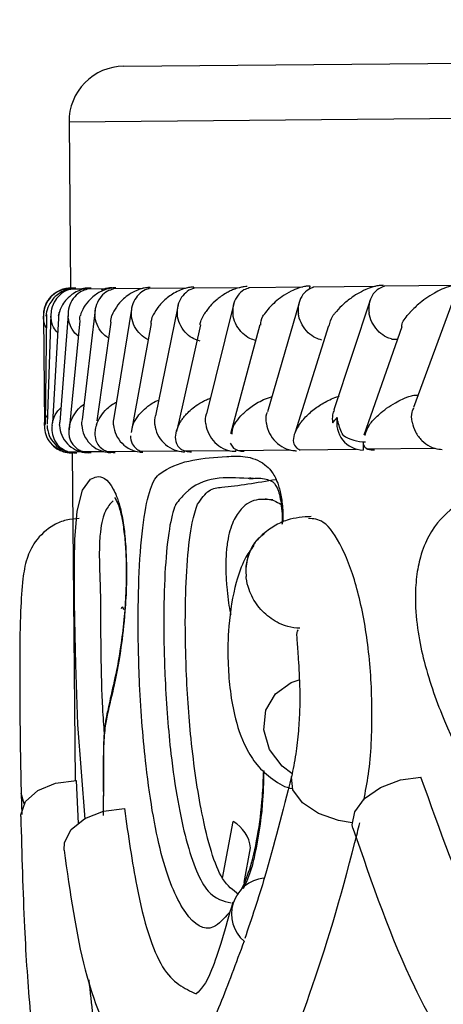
# Model space of a CAD drawing. Header units: millimetres. Extents: x 112 to 251, y 122 to 268.
# Tile 11 of 60: x 111.9 to 113.43, y 165.72 to 169.28. Entities that reach past the tile are written whole.
import ezdxf

# ---------------------------------------------------------------- set-up
doc = ezdxf.new("R2010")
doc.units = ezdxf.units.MM

msp = doc.modelspace()

# ---------------------------------------------------------------- linework, layer by layer
at = {"color": 7, "linetype": 'Continuous', "lineweight": 25}
for p, q in [((112.2769, 169.1137), (130.3196, 169.2823)), ((112.0788, 168.9119), (112.0844, 168.3094)), ((112.949, 168.3065), (112.9521, 168.3175)), ((113.1882, 168.3155), (112.9611, 168.3134)), ((113.4717, 168.3192), (113.2178, 168.3168)), ((112.0773, 168.3061), (112.0598, 168.306)), ((112.1322, 168.3066), (112.0844, 168.3062)), ((112.0846, 168.3094), (112.0847, 168.3094)), ((112.2219, 168.3074), (112.1441, 168.3067)), ((112.3459, 168.3084), (112.2384, 168.3074)), ((112.5043, 168.3098), (112.3671, 168.3085)), ((112.53, 168.3087), (112.5309, 168.3136)), ((112.6972, 168.3113), (112.5302, 168.3098)), ((112.925, 168.3132), (112.7281, 168.3114)), ((112.4732, 168.2467), (112.4718, 168.2394)), ((112.6753, 168.2539), (112.5768, 167.8544)), ((112.9111, 168.2563), (112.7968, 167.8612)), ((112.9125, 168.2609), (112.9118, 168.2588)), ((113.1696, 168.2693), (113.0374, 167.8696)), ((113.4731, 168.2767), (113.3259, 167.877)), ((111.9868, 168.2089), (111.9901, 167.8138)), ((111.9972, 168.2141), (111.9921, 167.8155)), ((112.0135, 168.214), (111.9998, 167.817)), ((112.042, 168.221), (112.0196, 167.8223)), ((112.0753, 168.2149), (112.0451, 167.8245)), ((112.076, 168.2239), (112.0756, 168.2182)), ((112.1736, 168.2317), (112.1258, 167.8323)), ((112.3052, 168.2341), (112.2414, 167.8399)), ((112.4713, 168.2374), (112.3917, 167.8473)), ((112.1184, 168.1919), (112.0795, 167.7971)), ((112.23, 168.1862), (112.1797, 167.8293)), ((112.3756, 168.1818), (112.3033, 167.787)), ((112.5548, 168.1768), (112.4771, 167.8319)), ((112.7693, 168.1766), (112.6637, 167.7821)), ((113.0177, 168.1734), (112.8977, 167.7877)), ((113.2827, 168.1699), (113.1456, 167.7773)), ((113.2457, 168.1251), (113.2671, 168.1253)), ((113.3423, 167.9215), (113.3265, 167.9214)), ((112.4771, 167.8319), (112.4677, 167.7902)), ((113.143, 167.7528), (113.1433, 167.7231)), ((112.0594, 167.7173), (112.073, 167.7174)), ((112.0767, 167.7172), (112.1207, 167.7176)), ((112.09, 167.7133), (112.1011, 166.5268)), ((112.1293, 167.7175), (112.2033, 167.7182)), ((112.2169, 167.7181), (112.3207, 167.719)), ((112.3388, 167.719), (112.4723, 167.7203)), ((112.4952, 167.7204), (112.6583, 167.7219)), ((112.4969, 167.7171), (112.4976, 167.7204)), ((112.6821, 167.7188), (112.6836, 167.7249)), ((112.686, 167.7221), (112.879, 167.7239)), ((112.9117, 167.7242), (113.1196, 167.7261)), ((113.1539, 167.7275), (113.4044, 167.7298)), ((112.7626, 167.4017), (112.7613, 167.4002)), ((112.1135, 166.3702), (112.1059, 166.5268)), ((111.9055, 166.4796), (111.9084, 166.403)), ((112.6342, 166.1728), (112.6733, 166.3773)), ((112.7123, 166.1567), (112.7359, 166.282))]:
    msp.add_line(p, q, dxfattribs=at)
at = {"color": 1, "linetype": 'Continuous', "lineweight": 25}
for p, q in [((112.0788, 168.9119), (130.3208, 169.0823)), ((111.9166, 166.4418), (111.9055, 166.4799))]:
    msp.add_line(p, q, dxfattribs=at)
at = {"color": 7, "linetype": 'Continuous', "lineweight": 25, "flags": 128}
for points in [[(111.9913, 167.8312), (111.9897, 167.8093), (111.9906, 167.7993)], [(112.6619, 167.7487), (112.6745, 167.7299), (112.688, 167.7226), (112.7004, 167.7197), (112.713, 167.7191), (112.713, 167.7191), (112.713, 167.7191)], [(113.1438, 167.7462), (113.149, 167.7343), (113.1604, 167.727), (113.1719, 167.7241), (113.1839, 167.7235), (113.184, 167.7235), (113.184, 167.7235)], [(112.8847, 166.5518), (112.8507, 166.5778), (112.8047, 166.6389), (112.7839, 166.71), (112.7912, 166.7807), (112.8257, 166.8406), (112.8823, 166.8808), (112.9116, 166.8904)], [(113.1065, 166.354), (113.1041, 166.3653), (113.1127, 166.4133), (113.1487, 166.461), (113.2066, 166.5015), (113.2781, 166.5286), (113.3525, 166.5385)], [(111.9042, 166.396), (111.9043, 166.402), (111.9215, 166.4496), (111.9657, 166.4899), (112.0304, 166.517), (112.1059, 166.5268)], [(112.0608, 166.2738), (112.0621, 166.3012), (112.0867, 166.3484), (112.1363, 166.3882), (112.2036, 166.4149), (112.279, 166.4246)]]:
    msp.add_lwpolyline(points, dxfattribs=at)
at = {"color": 1, "linetype": 'Continuous', "lineweight": 25, "flags": 128}
for points in [[(112.1369, 166.3859), (112.1109, 166.7294), (112.103, 166.9465), (112.1006, 167.0524), (112.099, 167.1716), (112.0985, 167.2522), (112.0988, 167.3235), (112.1003, 167.3993), (112.1077, 167.5017), (112.1271, 167.5784), (112.1568, 167.6182), (112.1568, 167.6182)], [(113.1035, 166.3734), (113.0546, 166.3809), (112.9817, 166.4066), (112.9235, 166.4457), (112.889, 166.4921), (112.8834, 166.5388), (112.8839, 166.541)]]:
    msp.add_lwpolyline(points, dxfattribs=at)
at = {"color": 7, "linetype": 'Continuous', "lineweight": 25}
for centre, radius, start, end in [((112.2788, 168.9137), 0.2, 90.5352, 180.5352), ((113.1461, 167.8215), 0.0984, 168.5335, 268.3698), ((112.0896, 167.8133), 0.1, 220.488, 270.535), ((113.1513, 167.8982), 0.1455, 236.2657, 270.1041), ((112.6101, 166.2676), 0.1266, 6.5096, 60.0643), ((112.7968, 166.0428), 0.1299, 96.0782, 229.4122)]:
    msp.add_arc(centre, radius, start, end, dxfattribs=at)
at = {"color": 1, "linetype": 'Continuous', "lineweight": 25}
msp.add_arc((112.8916, 167.2862), 0.1732, 138.3768, 186.8474, dxfattribs=at)
at = {"color": 7, "linetype": 'Continuous', "lineweight": 25}
for points, knots in [([(112.7241, 168.3154), (112.7203, 168.3153), (112.712, 168.315), (112.6999, 168.3129), (112.6886, 168.31), (112.6759, 168.3057), (112.6618, 168.2996), (112.6386, 168.2872), (112.613, 168.2687), (112.5915, 168.2475), (112.5769, 168.2293), (112.5702, 168.2192), (112.5672, 168.2141), (112.5672, 168.2139)], [0, 0, 0, 0, 0.038782, 0.084648, 0.123237, 0.162854, 0.236912, 0.31269, 0.522028, 0.737298, 0.866624, 0.996422, 1, 1, 1, 1]), ([(112.9521, 168.3175), (112.9495, 168.3175), (112.9426, 168.3173), (112.9284, 168.3153), (112.9061, 168.3093), (112.8649, 168.2912), (112.8212, 168.2588), (112.7962, 168.2307), (112.7862, 168.2161), (112.7861, 168.216)], [0, 0, 0, 0, 0.027389, 0.072139, 0.141885, 0.269095, 0.620342, 0.996419, 1, 1, 1, 1]), ([(113.2155, 168.32), (113.2139, 168.32), (113.2082, 168.3199), (113.1958, 168.3185), (113.175, 168.3136), (113.137, 168.2989), (113.0993, 168.2751), (113.0646, 168.2461), (113.0479, 168.2278), (113.0405, 168.2185), (113.0404, 168.2184)], [0, 0, 0, 0, 0.0165279, 0.0607653, 0.1238722, 0.2334997, 0.5249132, 0.7588895, 0.9964268, 1, 1, 1, 1]), ([(113.2202, 168.3161), (113.2132, 168.3137), (113.1972, 168.3083), (113.1778, 168.2887), (113.1646, 168.2607), (113.1628, 168.2361), (113.1644, 168.2223), (113.1648, 168.2198), (113.1648, 168.2195)], [0, 0, 0, 0, 0.17741, 0.409157, 0.674979, 0.940995, 0.992264, 1, 1, 1, 1]), ([(113.4949, 168.3226), (113.4908, 168.3225), (113.4854, 168.3223), (113.4738, 168.3207), (113.4539, 168.3162), (113.4271, 168.3058), (113.3848, 168.2839), (113.3458, 168.2552), (113.3214, 168.2313), (113.3124, 168.221), (113.3123, 168.2209)], [0, 0, 0, 0, 0.043992, 0.056542, 0.118212, 0.248584, 0.377912, 0.733921, 0.996423, 1, 1, 1, 1]), ([(112.0846, 168.3094), (112.0838, 168.3094), (112.0821, 168.3094), (112.0794, 168.3093), (112.0764, 168.3092), (112.0732, 168.3089), (112.07, 168.3085), (112.0665, 168.3079), (112.0627, 168.3072), (112.0587, 168.3062), (112.0549, 168.3051), (112.0504, 168.3036), (112.0454, 168.3017), (112.0401, 168.2993), (112.0353, 168.2967), (112.0304, 168.2937), (112.0255, 168.2904), (112.0208, 168.2867), (112.0165, 168.2828), (112.0126, 168.2789), (112.009, 168.2749), (112.0058, 168.2709), (112.0028, 168.2667), (111.9997, 168.2618), (111.9965, 168.2561), (111.9934, 168.2494), (111.991, 168.2428), (111.989, 168.2361), (111.9875, 168.2293), (111.9865, 168.2225), (111.986, 168.2157), (111.986, 168.211), (111.986, 168.2086), (111.986, 168.2085)], [0, 0, 0, 0, 0.008233, 0.0165, 0.027399, 0.038372, 0.04956, 0.060814, 0.076342, 0.091996, 0.107972, 0.124032, 0.151037, 0.178258, 0.205967, 0.233786, 0.26954, 0.305411, 0.341554, 0.377762, 0.414652, 0.451583, 0.48862, 0.525685, 0.583921, 0.642234, 0.700743, 0.759308, 0.818479, 0.877696, 0.937045, 0.996435, 1, 1, 1, 1]), ([(112.0603, 168.3052), (112.0525, 168.3029), (112.0345, 168.2974), (112.0109, 168.2777), (111.9925, 168.2498), (111.9868, 168.2251), (111.9864, 168.2113), (111.9864, 168.2088), (111.9864, 168.2085)], [0, 0, 0, 0, 0.17741, 0.409157, 0.674979, 0.940995, 0.992264, 1, 1, 1, 1]), ([(112.1039, 168.3096), (112.0995, 168.3095), (112.0938, 168.3093), (112.0826, 168.3077), (112.065, 168.3032), (112.0451, 168.2929), (112.0185, 168.2712), (112.0015, 168.2427), (111.9961, 168.2189), (111.9954, 168.2087), (111.9954, 168.2086)], [0, 0, 0, 0, 0.043992, 0.056542, 0.118212, 0.248584, 0.377912, 0.733921, 0.996423, 1, 1, 1, 1]), ([(112.085, 168.3053), (112.0823, 168.3048), (112.0694, 168.3027), (112.0491, 168.2894), (112.0269, 168.266), (112.015, 168.2377), (112.013, 168.2176), (112.0132, 168.2091), (112.0132, 168.2088)], [0, 0, 0, 0, 0.0598641, 0.287053, 0.5251774, 0.7996492, 0.9922733, 1, 1, 1, 1]), ([(112.1586, 168.3101), (112.1553, 168.31), (112.1489, 168.3099), (112.1367, 168.3081), (112.118, 168.3032), (112.0981, 168.2931), (112.0695, 168.2716), (112.0496, 168.2432), (112.0417, 168.2193), (112.04, 168.2091), (112.0399, 168.209)], [0, 0, 0, 0, 0.033619, 0.06472, 0.12594, 0.251128, 0.375462, 0.735616, 0.996419, 1, 1, 1, 1]), ([(112.145, 168.3059), (112.1374, 168.3036), (112.1199, 168.2981), (112.0972, 168.2785), (112.0799, 168.2505), (112.0752, 168.2259), (112.0753, 168.2122), (112.0754, 168.2097), (112.0754, 168.2093)], [0, 0, 0, 0, 0.175559, 0.407605, 0.674244, 0.941089, 0.992269, 1, 1, 1, 1]), ([(112.0945, 168.3095), (112.0929, 168.3095), (112.0898, 168.3094), (112.0865, 168.3092), (112.0848, 168.309), (112.0846, 168.3089)], [0, 0, 0, 0, 0.473804, 0.948831, 1, 1, 1, 1]), ([(112.2482, 168.3109), (112.2459, 168.3109), (112.2387, 168.3108), (112.2255, 168.3089), (112.1997, 168.3016), (112.1759, 168.2877), (112.1394, 168.2564), (112.1253, 168.2301), (112.1197, 168.2099), (112.1196, 168.2098)], [0, 0, 0, 0, 0.02335, 0.073462, 0.134698, 0.325553, 0.472796, 0.996411, 1, 1, 1, 1]), ([(112.1487, 168.31), (112.1449, 168.3099), (112.1365, 168.3097), (112.1293, 168.3081), (112.1255, 168.3073)], [0, 0, 0, 0, 0.458159, 1, 1, 1, 1]), ([(112.2396, 168.3067), (112.2322, 168.3044), (112.215, 168.2989), (112.1929, 168.2794), (112.1763, 168.2514), (112.172, 168.2268), (112.1724, 168.2131), (112.1725, 168.2106), (112.1725, 168.2102)], [0, 0, 0, 0, 0.172937, 0.405673, 0.673208, 0.940952, 0.992249, 1, 1, 1, 1]), ([(112.2334, 168.3108), (112.2331, 168.3108), (112.2281, 168.3108), (112.2176, 168.3099), (112.2048, 168.3069), (112.1991, 168.3036), (112.1966, 168.3022)], [0, 0, 0, 0, 0.017823, 0.320461, 0.693617, 1, 1, 1, 1]), ([(112.3724, 168.3121), (112.3711, 168.3121), (112.3668, 168.3121), (112.3568, 168.3113), (112.3423, 168.3084), (112.3192, 168.3005), (112.2965, 168.2876), (112.2585, 168.2573), (112.2419, 168.2311), (112.2342, 168.211), (112.2341, 168.2108)], [0, 0, 0, 0, 0.0130732, 0.044023, 0.1002245, 0.1663566, 0.3297208, 0.4739231, 0.9964125, 1, 1, 1, 1]), ([(112.3684, 168.3077), (112.3662, 168.3073), (112.354, 168.3052), (112.3352, 168.2921), (112.3146, 168.2687), (112.3045, 168.2404), (112.3036, 168.2203), (112.3043, 168.2118), (112.3044, 168.2115)], [0, 0, 0, 0, 0.0509078, 0.2800974, 0.5204261, 0.7977611, 0.9922136, 1, 1, 1, 1]), ([(112.5309, 168.3136), (112.5307, 168.3136), (112.5258, 168.3136), (112.5147, 168.3128), (112.4954, 168.3085), (112.464, 168.2964), (112.4311, 168.274), (112.4019, 168.2441), (112.3885, 168.223), (112.3833, 168.2124), (112.3833, 168.2122)], [0, 0, 0, 0, 0.002835, 0.050977, 0.110337, 0.207812, 0.453185, 0.72164, 0.996415, 1, 1, 1, 1]), ([(112.5318, 168.3091), (112.5299, 168.3087), (112.5181, 168.3066), (112.4999, 168.2936), (112.4799, 168.2703), (112.4705, 168.2419), (112.47, 168.2218), (112.4708, 168.2134), (112.4709, 168.213)], [0, 0, 0, 0, 0.045249, 0.275845, 0.517623, 0.79655, 0.992164, 1, 1, 1, 1]), ([(112.7302, 168.3105), (112.7238, 168.3084), (112.7081, 168.3032), (112.6882, 168.284), (112.6735, 168.2561), (112.6708, 168.2315), (112.6719, 168.2177), (112.6722, 168.2152), (112.6722, 168.2149)], [0, 0, 0, 0, 0.158892, 0.395687, 0.667659, 0.939838, 0.992107, 1, 1, 1, 1]), ([(112.9635, 168.3124), (112.9575, 168.3104), (112.9423, 168.3052), (112.9233, 168.2862), (112.9093, 168.2583), (112.907, 168.2337), (112.9084, 168.2199), (112.9087, 168.2174), (112.9088, 168.2171)], [0, 0, 0, 0, 0.153651, 0.392044, 0.66559, 0.939338, 0.992045, 1, 1, 1, 1]), ([(111.9966, 168.1666), (111.9963, 168.1671), (111.9892, 168.1771), (111.9874, 168.192), (111.9865, 168.2057), (111.9864, 168.2082), (111.9864, 168.2085)], [0, 0, 0, 0, 0.0439708, 0.8268949, 0.9772338, 1, 1, 1, 1]), ([(112.0378, 168.1475), (112.0324, 168.1543), (112.0197, 168.1702), (112.0144, 168.1922), (112.0133, 168.2059), (112.0133, 168.2084), (112.0132, 168.2088)], [0, 0, 0, 0, 0.3750592, 0.8871106, 0.9851443, 1, 1, 1, 1]), ([(112.1129, 168.1359), (112.1107, 168.1374), (112.0986, 168.1458), (112.0845, 168.1688), (112.0768, 168.1928), (112.0756, 168.2065), (112.0754, 168.209), (112.0754, 168.2093)], [0, 0, 0, 0, 0.0885806, 0.4989559, 0.909638, 0.9881036, 1, 1, 1, 1]), ([(112.1192, 168.1916), (112.1183, 168.1947), (112.1166, 168.2005), (112.1188, 168.2066), (112.1196, 168.2096), (112.1196, 168.2098)], [0, 0, 0, 0, 0.510811, 0.97756, 1, 1, 1, 1]), ([(112.222, 168.129), (112.216, 168.1329), (112.1998, 168.1435), (112.1821, 168.1695), (112.1743, 168.1937), (112.1727, 168.2074), (112.1726, 168.2099), (112.1725, 168.2102)], [0, 0, 0, 0, 0.207808, 0.564537, 0.921535, 0.989667, 1, 1, 1, 1]), ([(112.2299, 168.1863), (112.2304, 168.1943), (112.2309, 168.2025), (112.2341, 168.2107), (112.2341, 168.2108)], [0, 0, 0, 0, 0.983348, 1, 1, 1, 1]), ([(112.3649, 168.1236), (112.3644, 168.1238), (112.3539, 168.1274), (112.3355, 168.1433), (112.3144, 168.1703), (112.3064, 168.195), (112.3046, 168.2087), (112.3044, 168.2112), (112.3044, 168.2115)], [0, 0, 0, 0, 0.013332, 0.291128, 0.610342, 0.929798, 0.990755, 1, 1, 1, 1]), ([(112.3756, 168.1818), (112.3769, 168.1918), (112.3783, 168.2019), (112.3832, 168.2121), (112.3833, 168.2122)], [0, 0, 0, 0, 0.986565, 1, 1, 1, 1]), ([(112.5535, 168.118), (112.5459, 168.1202), (112.528, 168.1253), (112.5028, 168.1444), (112.4816, 168.172), (112.4732, 168.1965), (112.4712, 168.2102), (112.4709, 168.2127), (112.4709, 168.213)], [0, 0, 0, 0, 0.1738044, 0.4064531, 0.6737166, 0.941181, 0.9922549, 1, 1, 1, 1]), ([(112.5529, 168.1772), (112.5541, 168.1826), (112.5568, 168.1946), (112.5631, 168.207), (112.5671, 168.2138), (112.5672, 168.2139)], [0, 0, 0, 0, 0.445317, 0.988864, 1, 1, 1, 1]), ([(112.7562, 168.1197), (112.7484, 168.1219), (112.7305, 168.1271), (112.7051, 168.1462), (112.6837, 168.1739), (112.6748, 168.1984), (112.6726, 168.2121), (112.6723, 168.2146), (112.6722, 168.2149)], [0, 0, 0, 0, 0.1764351, 0.4084179, 0.6747558, 0.9412901, 0.9922718, 1, 1, 1, 1]), ([(112.7726, 168.1756), (112.7736, 168.1863), (112.7748, 168.1994), (112.7841, 168.2131), (112.786, 168.2158), (112.7861, 168.216)], [0, 0, 0, 0, 0.798589, 0.989951, 1, 1, 1, 1]), ([(112.9937, 168.1219), (112.9859, 168.1241), (112.968, 168.1292), (112.9425, 168.1484), (112.9208, 168.1761), (112.9117, 168.2006), (112.9092, 168.2143), (112.9088, 168.2168), (112.9088, 168.2171)], [0, 0, 0, 0, 0.177872, 0.409567, 0.675324, 0.941271, 0.992273, 1, 1, 1, 1]), ([(113.0207, 168.1726), (113.023, 168.1848), (113.026, 168.1998), (113.038, 168.2153), (113.0403, 168.2182), (113.0404, 168.2184)], [0, 0, 0, 0, 0.810606, 0.991163, 1, 1, 1, 1]), ([(113.2459, 168.1258), (113.2397, 168.1276), (113.2235, 168.1324), (113.1994, 168.1509), (113.1775, 168.1784), (113.168, 168.203), (113.1653, 168.2167), (113.1649, 168.2192), (113.1648, 168.2195)], [0, 0, 0, 0, 0.149002, 0.388888, 0.663921, 0.939147, 0.991997, 1, 1, 1, 1]), ([(113.2829, 168.1698), (113.2832, 168.1732), (113.2848, 168.1894), (113.3001, 168.207), (113.3122, 168.2208), (113.3123, 168.2209)], [0, 0, 0, 0, 0.205799, 0.992055, 1, 1, 1, 1]), ([(112.0803, 167.8132), (112.0803, 167.8133), (112.0849, 167.8332), (112.1005, 167.8586), (112.1235, 167.8839), (112.1324, 167.8889), (112.1326, 167.889)], [0, 0, 0, 0, 0.005332, 0.775356, 0.994497, 1, 1, 1, 1]), ([(112.1779, 167.8141), (112.178, 167.8142), (112.1846, 167.8341), (112.2013, 167.8596), (112.2316, 167.8871), (112.2457, 167.8944), (112.2506, 167.8969)], [0, 0, 0, 0, 0.004837, 0.701544, 0.897011, 1, 1, 1, 1]), ([(112.3103, 167.8153), (112.3103, 167.8155), (112.3147, 167.8254), (112.3286, 167.8497), (112.3571, 167.8776), (112.3857, 167.8974), (112.3989, 167.9024), (112.4033, 167.9042)], [0, 0, 0, 0, 0.004463, 0.323784, 0.787242, 0.92797, 1, 1, 1, 1]), ([(112.4773, 167.8169), (112.4773, 167.817), (112.4794, 167.8209), (112.484, 167.8286), (112.4921, 167.84), (112.5015, 167.8513), (112.5144, 167.8648), (112.5323, 167.8803), (112.553, 167.8942), (112.5727, 167.9042), (112.5835, 167.9089), (112.5901, 167.9109), (112.5908, 167.9112)], [0, 0, 0, 0, 0.004167, 0.118538, 0.233146, 0.348648, 0.464464, 0.645829, 0.830129, 0.909636, 0.990568, 1, 1, 1, 1]), ([(112.6791, 167.8188), (112.6792, 167.8189), (112.6852, 167.8283), (112.6998, 167.8471), (112.7302, 167.8756), (112.7653, 167.8983), (112.7956, 167.9121), (112.8091, 167.9152), (112.8115, 167.9158)], [0, 0, 0, 0, 0.003996, 0.273147, 0.547813, 0.839253, 0.971118, 1, 1, 1, 1]), ([(112.9162, 167.821), (112.9163, 167.8211), (112.925, 167.8329), (112.9448, 167.8545), (112.9818, 167.8842), (113.0189, 167.9046), (113.0453, 167.9156), (113.0558, 167.9178), (113.0563, 167.918)], [0, 0, 0, 0, 0.0040076, 0.3440769, 0.6315716, 0.8780431, 0.9935179, 1, 1, 1, 1]), ([(113.1727, 167.8234), (113.1729, 167.8235), (113.1813, 167.8336), (113.2049, 167.8576), (113.2431, 167.8865), (113.2853, 167.908), (113.3083, 167.9177), (113.3235, 167.921), (113.3265, 167.9216)], [0, 0, 0, 0, 0.003925, 0.289468, 0.688573, 0.827041, 0.966528, 1, 1, 1, 1]), ([(111.9903, 167.8124), (111.9903, 167.8125), (111.9905, 167.8225), (111.9904, 167.8356), (111.9991, 167.8481), (112.001, 167.851)], [0, 0, 0, 0, 0.010517, 0.77566, 1, 1, 1, 1]), ([(112.0176, 167.8126), (112.0176, 167.8128), (112.0201, 167.8327), (112.0261, 167.8547), (112.0477, 167.8748), (112.0491, 167.8761)], [0, 0, 0, 0, 0.006398, 0.935602, 1, 1, 1, 1]), ([(112.5738, 167.8178), (112.5738, 167.8181), (112.5725, 167.8304), (112.5713, 167.8438), (112.5764, 167.8544), (112.5765, 167.8545)], [0, 0, 0, 0, 0.026246, 0.984039, 1, 1, 1, 1]), ([(112.7932, 167.8199), (112.7932, 167.8202), (112.7916, 167.8324), (112.7906, 167.8475), (112.7964, 167.8594), (112.7972, 167.861)], [0, 0, 0, 0, 0.02312, 0.8651523, 1, 1, 1, 1]), ([(113.0387, 167.8692), (113.0363, 167.8631), (113.0307, 167.8488), (113.0315, 167.8318), (113.0329, 167.8224), (113.033, 167.8221)], [0, 0, 0, 0, 0.418874, 0.979984, 1, 1, 1, 1]), ([(113.3204, 167.8248), (113.3204, 167.8251), (113.3184, 167.8373), (113.3174, 167.8563), (113.3247, 167.8715), (113.3271, 167.8765)], [0, 0, 0, 0, 0.017985, 0.672552, 1, 1, 1, 1]), ([(112.0446, 167.8129), (112.0445, 167.8132), (112.0444, 167.8171), (112.0453, 167.8209), (112.0461, 167.8244)], [0, 0, 0, 0, 0.083738, 1, 1, 1, 1]), ([(112.1248, 167.8136), (112.1247, 167.8139), (112.1244, 167.8202), (112.1257, 167.8263), (112.127, 167.8321)], [0, 0, 0, 0, 0.0522186, 1, 1, 1, 1]), ([(112.2398, 167.8147), (112.2397, 167.815), (112.2391, 167.8235), (112.2408, 167.8318), (112.2424, 167.8398)], [0, 0, 0, 0, 0.038449, 1, 1, 1, 1]), ([(112.3103, 167.8153), (112.3102, 167.8152), (112.3061, 167.8057), (112.3049, 167.7962), (112.3038, 167.7869)], [0, 0, 0, 0, 0.014453, 1, 1, 1, 1]), ([(112.3894, 167.8161), (112.3894, 167.8164), (112.3884, 167.8269), (112.3903, 167.8373), (112.3921, 167.8473)], [0, 0, 0, 0, 0.03096, 1, 1, 1, 1]), ([(112.3894, 167.8161), (112.3895, 167.8158), (112.3907, 167.8035), (112.3976, 167.7792), (112.4194, 167.7481), (112.4497, 167.7263), (112.4772, 167.7177), (112.4927, 167.7172), (112.4969, 167.7171)], [0, 0, 0, 0, 0.006512, 0.244554, 0.482938, 0.710531, 0.919764, 1, 1, 1, 1]), ([(112.4773, 167.8169), (112.4772, 167.8168), (112.4755, 167.8136), (112.4691, 167.8004), (112.4622, 167.7769), (112.4637, 167.7534), (112.4723, 167.7373), (112.4797, 167.7296), (112.4882, 167.7242), (112.4952, 167.7211), (112.5025, 167.7191), (112.5109, 167.7176), (112.518, 167.7172), (112.5225, 167.7173), (112.5225, 167.7173)], [0, 0, 0, 0, 0.00358, 0.081299, 0.345708, 0.615892, 0.709411, 0.804485, 0.85001, 0.896455, 0.924658, 0.953559, 0.999511, 1, 1, 1, 1]), ([(112.5738, 167.8178), (112.5739, 167.8175), (112.5753, 167.8052), (112.5826, 167.781), (112.6048, 167.7498), (112.6351, 167.728), (112.6625, 167.7194), (112.6779, 167.7189), (112.6821, 167.7188)], [0, 0, 0, 0, 0.006517, 0.244474, 0.482772, 0.710324, 0.919585, 1, 1, 1, 1]), ([(112.6791, 167.8188), (112.679, 167.8187), (112.6769, 167.8153), (112.6687, 167.8024), (112.6683, 167.79), (112.6679, 167.7807)], [0, 0, 0, 0, 0.010689, 0.26171, 1, 1, 1, 1]), ([(112.7932, 167.8199), (112.7933, 167.8195), (112.7949, 167.8073), (112.8026, 167.783), (112.825, 167.7519), (112.8554, 167.7301), (112.8827, 167.7215), (112.8978, 167.721), (112.9021, 167.7209)], [0, 0, 0, 0, 0.006526, 0.244334, 0.482482, 0.709964, 0.919272, 1, 1, 1, 1]), ([(112.9162, 167.821), (112.9161, 167.8209), (112.906, 167.8071), (112.893, 167.7832), (112.8883, 167.753), (112.8976, 167.7348), (112.9082, 167.726), (112.9151, 167.7244), (112.9156, 167.7243)], [0, 0, 0, 0, 0.003953, 0.39708, 0.686947, 0.892561, 0.992743, 1, 1, 1, 1]), ([(113.033, 167.8221), (113.0331, 167.8222), (113.0381, 167.8281), (113.044, 167.8346), (113.0497, 167.8411)], [0, 0, 0, 0, 0.021627, 1, 1, 1, 1]), ([(113.0705, 167.7771), (113.0635, 167.7925), (113.0541, 167.813), (113.0505, 167.8354), (113.0497, 167.8411)], [0, 0, 0, 0, 0.746132, 1, 1, 1, 1]), ([(113.1727, 167.8234), (113.1726, 167.8233), (113.1698, 167.8199), (113.1567, 167.8038), (113.1529, 167.7882), (113.1499, 167.7759)], [0, 0, 0, 0, 0.008546, 0.210172, 1, 1, 1, 1]), ([(113.3204, 167.8248), (113.3205, 167.8245), (113.3226, 167.8122), (113.3309, 167.788), (113.3539, 167.7568), (113.3842, 167.735), (113.4109, 167.7264), (113.4257, 167.7259), (113.4298, 167.7258)], [0, 0, 0, 0, 0.006529, 0.244282, 0.482374, 0.709828, 0.919151, 1, 1, 1, 1]), ([(111.9903, 167.8124), (111.9903, 167.8122), (111.9902, 167.8089), (111.9911, 167.7852), (112.0016, 167.7544), (112.0356, 167.7264), (112.0581, 167.7171), (112.0751, 167.7137), (112.0854, 167.7132), (112.09, 167.7133), (112.09, 167.7133)], [0, 0, 0, 0, 0.003579, 0.088017, 0.620449, 0.806987, 0.897761, 0.954085, 0.999597, 1, 1, 1, 1]), ([(111.9995, 167.8124), (111.9995, 167.8121), (111.9998, 167.7999), (112.005, 167.7755), (112.0251, 167.7449), (112.0495, 167.7246), (112.0674, 167.7202), (112.0732, 167.7188)], [0, 0, 0, 0, 0.007963, 0.297915, 0.58828, 0.865672, 1, 1, 1, 1]), ([(112.0176, 167.8126), (112.0176, 167.8125), (112.0172, 167.809), (112.0156, 167.7854), (112.0229, 167.7545), (112.0538, 167.7265), (112.0753, 167.7173), (112.0919, 167.7137), (112.1021, 167.7135), (112.1066, 167.7135)], [0, 0, 0, 0, 0.003584, 0.090161, 0.620258, 0.806634, 0.897586, 0.954144, 1, 1, 1, 1]), ([(112.0446, 167.8129), (112.0446, 167.8125), (112.0451, 167.8003), (112.0508, 167.776), (112.0712, 167.7448), (112.1008, 167.723), (112.1284, 167.7144), (112.1441, 167.714), (112.1485, 167.7138)], [0, 0, 0, 0, 0.006519, 0.244439, 0.4827, 0.710234, 0.919505, 1, 1, 1, 1]), ([(112.0803, 167.8132), (112.0803, 167.8131), (112.0771, 167.7992), (112.0765, 167.7753), (112.0888, 167.7455), (112.1076, 167.7269), (112.1279, 167.7177), (112.144, 167.7142), (112.1541, 167.714), (112.1586, 167.7139)], [0, 0, 0, 0, 0.003583, 0.362679, 0.622385, 0.807431, 0.898033, 0.95455, 1, 1, 1, 1]), ([(112.1248, 167.8136), (112.1248, 167.8133), (112.1256, 167.801), (112.1316, 167.7768), (112.1526, 167.7456), (112.1825, 167.7238), (112.2101, 167.7152), (112.2258, 167.7147), (112.2301, 167.7146)], [0, 0, 0, 0, 0.006513, 0.244536, 0.482903, 0.710486, 0.919724, 1, 1, 1, 1]), ([(112.1779, 167.8141), (112.1779, 167.814), (112.1756, 167.8069), (112.1724, 167.7929), (112.1722, 167.7694), (112.1794, 167.7462), (112.1961, 167.7277), (112.2153, 167.7185), (112.231, 167.715), (112.2409, 167.7148), (112.2453, 167.7147)], [0, 0, 0, 0, 0.003584, 0.184786, 0.364582, 0.623232, 0.807722, 0.898201, 0.954727, 1, 1, 1, 1]), ([(112.2398, 167.8147), (112.2398, 167.8144), (112.2408, 167.8021), (112.2473, 167.7778), (112.2687, 167.7467), (112.2988, 167.7248), (112.3264, 167.7163), (112.342, 167.7158), (112.3463, 167.7157)], [0, 0, 0, 0, 0.006511, 0.244574, 0.482982, 0.710584, 0.91981, 1, 1, 1, 1]), ([(112.3011, 167.7753), (112.302, 167.7653), (112.3034, 167.7482), (112.3194, 167.7298), (112.3332, 167.7208), (112.3409, 167.7192), (112.3413, 167.7191)], [0, 0, 0, 0, 0.480117, 0.823451, 0.99068, 1, 1, 1, 1]), ([(113.7871, 167.6334), (113.8229, 167.6372), (113.9323, 167.6488), (114.0778, 167.6368), (114.1995, 167.5562), (114.2486, 167.4852), (114.275, 167.4138), (114.2863, 167.3346), (114.2836, 167.2455), (114.2612, 167.1351), (114.203, 166.9979), (114.1137, 166.8729), (114.0315, 166.7917), (113.9809, 166.7243), (113.9592, 166.6324), (113.9629, 166.506), (113.9532, 166.369), (113.9252, 166.2748), (113.8922, 166.2275), (113.8454, 166.2056), (113.7487, 166.2354), (113.6019, 166.4123), (113.4621, 166.6665), (113.374, 166.9071), (113.3401, 167.0617), (113.3299, 167.1697), (113.335, 167.2654), (113.3512, 167.3472), (113.3937, 167.4475), (113.4849, 167.5349), (113.6202, 167.5998), (113.7307, 167.622), (113.7871, 167.6334)], [0, 0, 0, 0, 0.0431557, 0.1319804, 0.1642992, 0.1810664, 0.1951837, 0.209357, 0.2220216, 0.2400837, 0.2698018, 0.3156676, 0.3568957, 0.3736739, 0.3815956, 0.4091122, 0.4362741, 0.4511753, 0.4662246, 0.4811888, 0.507226, 0.5818162, 0.6810471, 0.7305635, 0.7510547, 0.7717555, 0.785665, 0.7995839, 0.8188934, 0.8634736, 0.9303226, 1, 1, 1, 1]), ([(112.5441, 167.5277), (112.5577, 167.5467), (112.5851, 167.5852), (112.6718, 167.591), (112.7593, 167.6056), (112.8278, 167.617)], [0, 0, 0, 0, 0.175886, 0.354137, 1, 1, 1, 1]), ([(112.7463, 167.6204), (112.7398, 167.621), (112.7327, 167.6217), (112.7271, 167.6203), (112.7267, 167.6202)], [0, 0, 0, 0, 0.928658, 1, 1, 1, 1]), ([(112.7319, 167.6191), (112.7406, 167.6202), (112.7738, 167.6245), (112.803, 167.6146), (112.8212, 167.6073), (112.8353, 167.5796), (112.8436, 167.5492), (112.8486, 167.5123), (112.8505, 167.4787), (112.8497, 167.4592), (112.8494, 167.4534)], [0, 0, 0, 0, 0.142537, 0.547171, 0.76165, 0.830334, 0.881105, 0.928565, 0.979001, 1, 1, 1, 1]), ([(112.2456, 167.5507), (112.2445, 167.5515), (112.2419, 167.5536), (112.2559, 167.5321), (112.2686, 167.4877), (112.2786, 167.4273), (112.2846, 167.3566), (112.2866, 167.2793), (112.2845, 167.1975), (112.2782, 167.1083), (112.2665, 167.0126), (112.249, 166.9108), (112.2329, 166.8473), (112.2228, 166.7981), (112.2201, 166.7853)], [0, 0, 0, 0, 0.07669, 0.19485, 0.279423, 0.341725, 0.393989, 0.448625, 0.503709, 0.57105, 0.667052, 0.78788, 0.944787, 1, 1, 1, 1]), ([(112.816, 167.5425), (112.7926, 167.5446), (112.7462, 167.5489), (112.6959, 167.5112), (112.6648, 167.45), (112.6518, 167.3932), (112.6463, 167.3431), (112.6455, 167.2844), (112.6501, 167.2146), (112.6567, 167.1586), (112.6635, 167.1325), (112.6646, 167.1282)], [0, 0, 0, 0, 0.2657909, 0.5299819, 0.662694, 0.7183671, 0.7745734, 0.8243849, 0.884093, 0.9812293, 1, 1, 1, 1]), ([(112.7888, 167.5465), (112.7922, 167.5464), (112.8097, 167.5457), (112.8298, 167.5358), (112.8459, 167.5278)], [0, 0, 0, 0, 0.1948669, 1, 1, 1, 1]), ([(112.6919, 166.1139), (112.6722, 166.1284), (112.6201, 166.1666), (112.5617, 166.3708), (112.5196, 166.6514), (112.5013, 166.9195), (112.4982, 167.1468), (112.5058, 167.3284), (112.5215, 167.4606), (112.5373, 167.5074), (112.5441, 167.5277)], [0, 0, 0, 0, 0.133746, 0.353765, 0.521365, 0.658907, 0.765078, 0.849727, 0.934882, 1, 1, 1, 1]), ([(112.1151, 167.4749), (112.0995, 167.4739), (112.0682, 167.4719), (112.0106, 167.4483), (111.9548, 167.3975), (111.9217, 167.324), (111.91, 167.2498), (111.9019, 167.1338), (111.9003, 166.9938), (111.9004, 166.8526), (111.9013, 166.7294), (111.9029, 166.5982), (111.9046, 166.5204), (111.9055, 166.4798)], [0, 0, 0, 0, 0.046428, 0.092867, 0.178946, 0.248257, 0.335593, 0.455366, 0.605601, 0.692442, 0.786527, 0.888678, 1, 1, 1, 1]), ([(112.9556, 167.4827), (112.9265, 167.4807), (112.8821, 167.4776), (112.8218, 167.4503), (112.7918, 167.4273), (112.777, 167.416)], [0, 0, 0, 0, 0.487779, 0.746842, 1, 1, 1, 1]), ([(113.1457, 166.4549), (113.1517, 166.4857), (113.1705, 166.5828), (113.179, 166.7773), (113.1659, 167.0087), (113.1271, 167.2178), (113.0692, 167.3767), (113.0049, 167.4718), (112.9631, 167.4743), (112.9451, 167.4754)], [0, 0, 0, 0, 0.07469, 0.235285, 0.395219, 0.554981, 0.715608, 0.877532, 1, 1, 1, 1]), ([(112.7867, 167.4213), (112.7746, 167.4114), (112.7466, 167.3885), (112.7225, 167.3347), (112.7176, 167.2903), (112.7196, 167.2671), (112.7197, 167.2655)], [0, 0, 0, 0, 0.264926, 0.619133, 0.973336, 1, 1, 1, 1]), ([(112.7471, 167.3777), (112.7359, 167.3621), (112.7104, 167.3267), (112.6763, 167.228), (112.6549, 167.0995), (112.6526, 166.9665), (112.6598, 166.8597), (112.6781, 166.7511), (112.7083, 166.6588), (112.7575, 166.5797), (112.8151, 166.5286), (112.8619, 166.4998), (112.8884, 166.4973), (112.8891, 166.4973)], [0, 0, 0, 0, 0.075568, 0.172108, 0.327217, 0.445371, 0.532945, 0.625511, 0.754869, 0.831303, 0.913514, 0.99745, 1, 1, 1, 1]), ([(112.9146, 167.0776), (112.8998, 167.0789), (112.8633, 167.0821), (112.8087, 167.1103), (112.7592, 167.157), (112.7303, 167.2104), (112.7215, 167.2479), (112.7199, 167.264), (112.7197, 167.2655)], [0, 0, 0, 0, 0.154623, 0.379746, 0.605364, 0.831368, 0.983561, 1, 1, 1, 1]), ([(112.2689, 167.1495), (112.2705, 167.1539), (112.2725, 167.1597), (112.275, 167.1487), (112.2756, 167.1461)], [0, 0, 0, 0, 0.7619966, 1, 1, 1, 1]), ([(112.9083, 167.0725), (112.9069, 167.0711), (112.9012, 167.0653), (112.9034, 167.0338), (112.9087, 166.966), (112.9142, 166.8735), (112.9139, 166.7823), (112.9094, 166.7031), (112.9001, 166.6187), (112.8893, 166.5669), (112.8837, 166.54)], [0, 0, 0, 0, 0.040784, 0.174175, 0.331442, 0.520235, 0.626427, 0.74085, 0.865673, 1, 1, 1, 1]), ([(112.2201, 166.7853), (112.2174, 166.7736), (112.2122, 166.7509), (112.2052, 166.6998), (112.2028, 166.6311), (112.2025, 166.5401), (112.2035, 166.4607), (112.2021, 166.4089), (112.2019, 166.3995)], [0, 0, 0, 0, 0.169901, 0.333087, 0.491214, 0.641243, 0.934444, 1, 1, 1, 1]), ([(112.7823, 166.562), (112.781, 166.5303), (112.7775, 166.4457), (112.7606, 166.3181), (112.7325, 166.1975), (112.7111, 166.1504), (112.7007, 166.1276)], [0, 0, 0, 0, 0.163496, 0.436057, 0.725511, 1, 1, 1, 1]), ([(112.8837, 166.54), (112.852, 166.4145), (112.7972, 166.1973), (112.7392, 166.026), (112.7147, 165.9537)], [0, 0, 0, 0, 0.578054, 1, 1, 1, 1]), ([(114.5625, 165.2821), (114.537, 165.278), (114.4181, 165.2586), (114.2187, 165.3146), (113.9732, 165.4502), (113.7552, 165.6783), (113.5366, 166.0193), (113.4205, 166.3466), (113.3525, 166.5385)], [0, 0, 0, 0, 0.047903, 0.223681, 0.399468, 0.575236, 0.751001, 1, 1, 1, 1]), ([(112.279, 166.4246), (112.2931, 166.3269), (112.3286, 166.0801), (112.4119, 165.8108), (112.4966, 165.7727), (112.5389, 165.7537)], [0, 0, 0, 0, 0.247267, 0.624593, 1, 1, 1, 1]), ([(111.9042, 166.396), (111.9079, 166.2587), (111.9149, 166.0004), (111.9359, 165.6931), (111.9663, 165.4322), (112.006, 165.235), (112.0534, 165.1004), (112.0984, 165.0132), (112.1691, 164.9267), (112.2694, 164.861), (112.3428, 164.8579), (112.3787, 164.8564)], [0, 0, 0, 0, 0.16076, 0.302534, 0.425844, 0.577593, 0.686993, 0.756105, 0.826837, 0.915349, 1, 1, 1, 1]), ([(112.379, 164.8608), (112.3866, 164.8579), (112.4269, 164.8429), (112.5194, 164.9172), (112.6523, 165.0837), (112.7995, 165.3606), (112.9584, 165.7563), (113.0695, 166.1229), (113.1253, 166.3489), (113.1312, 166.3725)], [0, 0, 0, 0, 0.041418, 0.217111, 0.39278, 0.568458, 0.758018, 0.974689, 1, 1, 1, 1]), ([(113.1065, 166.354), (113.1753, 166.1537), (113.2807, 165.8468), (113.4752, 165.5093), (113.6508, 165.2779), (113.856, 165.0891), (114.087, 164.9477), (114.2557, 164.9073), (114.3408, 164.8869)], [0, 0, 0, 0, 0.256909, 0.393663, 0.536934, 0.686999, 0.842202, 1, 1, 1, 1]), ([(112.0608, 166.2739), (112.0823, 166.1212), (112.1231, 165.8318), (112.2418, 165.5467), (112.3498, 165.4014), (112.4185, 165.3869), (112.4258, 165.3854)], [0, 0, 0, 0, 0.36031, 0.6829, 0.966176, 1, 1, 1, 1]), ([(112.6714, 166.0854), (112.6443, 165.9907), (112.5913, 165.8051), (112.5564, 165.7701), (112.5393, 165.7529)], [0, 0, 0, 0, 0.510561, 1, 1, 1, 1]), ([(112.7122, 165.9442), (112.6829, 165.8645), (112.6243, 165.7052), (112.5434, 165.5279), (112.4955, 165.4325), (112.4802, 165.3895), (112.4805, 165.3785), (112.4807, 165.3741)], [0, 0, 0, 0, 0.284126, 0.568277, 0.859919, 0.944601, 1, 1, 1, 1]), ([(112.3789, 165.2574), (112.374, 165.2554), (112.3357, 165.2399), (112.2787, 165.2966), (112.2123, 165.4364), (112.1712, 165.6111), (112.1562, 165.7599), (112.1517, 165.8042)], [0, 0, 0, 0, 0.041209, 0.321198, 0.601203, 0.881178, 1, 1, 1, 1])]:
    msp.add_open_spline(points, degree=3, knots=knots, dxfattribs=at)
at = {"color": 1, "linetype": 'Continuous', "lineweight": 25}
for points, knots in [([(112.6586, 166.047), (112.6395, 166.0262), (112.5845, 165.9663), (112.4978, 166.0288), (112.4133, 166.2209), (112.3587, 166.5263), (112.333, 166.8494), (112.3269, 167.1139), (112.3336, 167.335), (112.3513, 167.5041), (112.3809, 167.6181), (112.4701, 167.6868), (112.5818, 167.6961), (112.7161, 167.7035), (112.7716, 167.6857), (112.8117, 167.6493), (112.8322, 167.6132), (112.8461, 167.5624), (112.8528, 167.5118), (112.8529, 167.4774), (112.853, 167.4623)], [0, 0, 0, 0, 0.049196, 0.141695, 0.235105, 0.328682, 0.393026, 0.444624, 0.48622, 0.528105, 0.566118, 0.61025, 0.824356, 0.878087, 0.931597, 0.949623, 0.967779, 0.979349, 0.990957, 1, 1, 1, 1]), ([(112.1568, 167.6182), (112.1642, 167.6217), (112.1871, 167.6325), (112.2244, 167.6195), (112.2596, 167.5381), (112.2746, 167.4668), (112.2831, 167.3952), (112.287, 167.3159), (112.2868, 167.2268), (112.2807, 167.1166), (112.2642, 166.9798), (112.2398, 166.8553), (112.2187, 166.7748), (112.2068, 166.7076), (112.2021, 166.6162), (112.2041, 166.5262), (112.2028, 166.4589), (112.2026, 166.4437)], [0, 0, 0, 0, 0.103457, 0.316397, 0.393875, 0.434071, 0.467915, 0.501892, 0.532253, 0.575554, 0.646797, 0.756751, 0.855588, 0.89581, 0.914801, 0.980767, 1, 1, 1, 1]), ([(112.7267, 167.6202), (112.6456, 167.6251), (112.5492, 167.6309), (112.4765, 167.541), (112.465, 167.5267)], [0, 0, 0, 0, 0.841378, 1, 1, 1, 1]), ([(112.238, 167.539), (112.2281, 167.5286), (112.2083, 167.5077), (112.1931, 167.4501), (112.1883, 167.3809), (112.1884, 167.325), (112.1895, 167.2862), (112.1917, 167.2278), (112.1929, 167.1597), (112.1929, 167.0765), (112.1943, 166.9421), (112.1973, 166.8075), (112.2037, 166.7266), (112.2061, 166.6974)], [0, 0, 0, 0, 0.211458, 0.424863, 0.534938, 0.55376, 0.601679, 0.632368, 0.662393, 0.712082, 0.76821, 0.916248, 1, 1, 1, 1]), ([(112.465, 167.5267), (112.4646, 167.5259), (112.4557, 167.5055), (112.4399, 167.4417), (112.4254, 167.2984), (112.4198, 167.1069), (112.4253, 166.8692), (112.4488, 166.5717), (112.4997, 166.2914), (112.5752, 166.1034), (112.6371, 166.0896), (112.6657, 166.0833)], [0, 0, 0, 0, 0.002932, 0.07207, 0.1467, 0.225735, 0.326671, 0.455192, 0.644634, 0.835487, 1, 1, 1, 1]), ([(112.7836, 166.5608), (112.7824, 166.5198), (112.7792, 166.4099), (112.7597, 166.2945), (112.7355, 166.1897), (112.7194, 166.1563), (112.7085, 166.1337)], [0, 0, 0, 0, 0.2258661, 0.6046281, 0.7340055, 1, 1, 1, 1])]:
    msp.add_open_spline(points, degree=3, knots=knots, dxfattribs=at)

doc.saveas('drawing.dxf')
